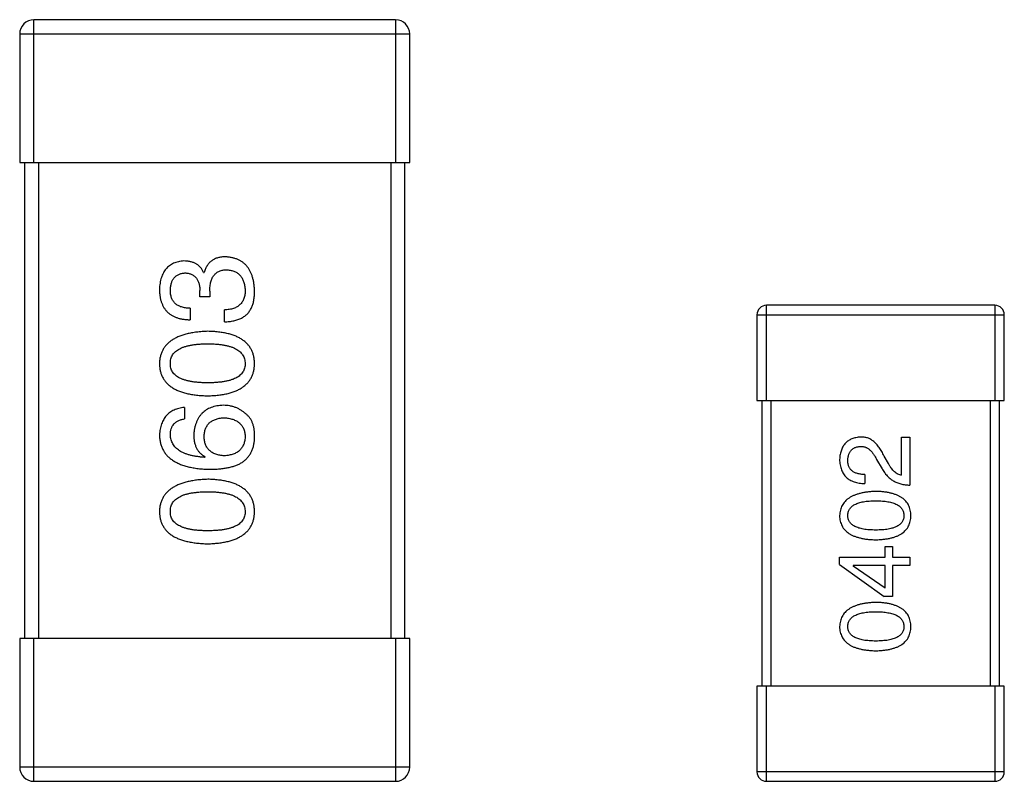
# Model space of a CAD drawing. Header units: millimetres. Extents: x 134 to 283, y 142 to 332.
# Tile 5 of 145: x 157 to 159.07, y 204.84 to 206.44. Entities that reach past the tile are written whole.
import ezdxf

# ---------------------------------------------------------------- set-up
doc = ezdxf.new("R2010")
doc.units = ezdxf.units.MM
doc.header["$LTSCALE"] = 0.1
doc.layers.get('0').update_dxf_attribs({"linetype": 'CONTINUOUS'})

msp = doc.modelspace()

# ---------------------------------------------------------------- linework, layer by layer
at = {"color": 7, "linetype": 'Continuous'}
for p, q in [((157.0312, 206.1403), (157.0312, 206.4403)), ((157.7912, 206.4403), (157.0312, 206.4403)), ((157.7912, 206.4403), (157.7912, 206.1403)), ((157.0012, 206.4103), (157.0012, 206.1403)), ((157.0012, 206.4103), (157.8212, 206.4103)), ((157.8212, 206.1403), (157.8212, 206.4103)), ((157.0012, 206.1403), (157.8212, 206.1403)), ((157.0112, 206.1403), (157.0112, 205.1403)), ((157.0412, 205.1403), (157.0412, 206.1403)), ((157.7812, 206.1403), (157.7812, 205.1403)), ((157.8112, 205.1403), (157.8112, 206.1403)), ((157.3878, 205.9094), (157.3889, 205.9094)), ((157.3802, 205.858), (157.3802, 205.8712)), ((157.401, 205.8701), (157.401, 205.858)), ((157.401, 205.858), (157.3802, 205.858)), ((157.3594, 205.834), (157.3594, 205.81)), ((157.4316, 205.8056), (157.4316, 205.8307)), ((158.5512, 205.8203), (158.5512, 205.6403)), ((158.5512, 205.8203), (159.0712, 205.8203)), ((158.5712, 205.6403), (158.5712, 205.8403)), ((159.0512, 205.8403), (158.5712, 205.8403)), ((159.0512, 205.8403), (159.0512, 205.6403)), ((159.0712, 205.6403), (159.0712, 205.8203)), ((158.5512, 205.6403), (159.0712, 205.6403)), ((158.5612, 205.6403), (158.5612, 205.0403)), ((158.5812, 205.0403), (158.5812, 205.6403)), ((159.0412, 205.6403), (159.0412, 205.0403)), ((159.0612, 205.0403), (159.0612, 205.6403)), ((157.3474, 205.6259), (157.3474, 205.6018)), ((158.8553, 205.4831), (158.8553, 205.5634)), ((158.8553, 205.5634), (158.8725, 205.5634)), ((158.8725, 205.5634), (158.8725, 205.4626)), ((157.3911, 205.522), (157.39, 205.5209)), ((158.8028, 205.5167), (158.8143, 205.497)), ((158.8274, 205.5077), (158.8184, 205.5233)), ((158.7782, 205.4847), (158.7782, 205.4659)), ((158.8208, 205.3114), (158.8208, 205.3336)), ((158.8208, 205.3336), (158.8364, 205.3336)), ((158.8364, 205.3336), (158.8364, 205.3114)), ((158.7249, 205.2959), (158.7249, 205.3114)), ((158.7249, 205.3114), (158.8208, 205.3114)), ((158.8364, 205.3114), (158.8725, 205.3114)), ((158.8725, 205.3114), (158.8725, 205.2934)), ((158.7249, 205.2959), (158.8184, 205.2286)), ((158.7536, 205.2934), (158.7536, 205.2926)), ((158.8208, 205.2934), (158.7536, 205.2934)), ((158.8208, 205.2459), (158.7536, 205.2926)), ((158.8208, 205.2459), (158.8208, 205.2934)), ((158.8364, 205.2934), (158.8364, 205.2286)), ((158.8725, 205.2934), (158.8364, 205.2934)), ((158.8364, 205.2286), (158.8184, 205.2286)), ((157.0012, 205.1403), (157.0012, 204.8703)), ((157.8212, 205.1403), (157.0012, 205.1403)), ((157.0312, 204.8403), (157.0312, 205.1403)), ((157.7912, 205.1403), (157.7912, 204.8403)), ((157.8212, 204.8703), (157.8212, 205.1403)), ((158.5512, 205.0403), (158.5512, 204.8603)), ((159.0712, 205.0403), (158.5512, 205.0403)), ((158.5712, 204.8403), (158.5712, 205.0403)), ((159.0512, 205.0403), (159.0512, 204.8403)), ((159.0712, 204.8603), (159.0712, 205.0403)), ((157.8212, 204.8703), (157.0012, 204.8703)), ((159.0712, 204.8603), (158.5512, 204.8603)), ((157.0312, 204.8403), (157.7912, 204.8403)), ((158.5712, 204.8403), (159.0512, 204.8403))]:
    msp.add_line(p, q, dxfattribs=at)
for centre, radius, start, end in [((157.0312, 206.4103), 0.03, 90, 180), ((157.7912, 206.4103), 0.03, 0, 90), ((158.5712, 205.8203), 0.02, 90, 180), ((159.0512, 205.8203), 0.02, 0, 90), ((157.0312, 204.8703), 0.03, 180, 270), ((157.7912, 204.8703), 0.03, 270, 0), ((158.5712, 204.8603), 0.02, 180, 270), ((159.0512, 204.8603), 0.02, 270, 0)]:
    msp.add_arc(centre, radius, start, end, dxfattribs=at)
for points, knots in [([(157.3463, 205.9334), (157.3443, 205.9333), (157.3404, 205.933), (157.3348, 205.9319), (157.3296, 205.9304), (157.3247, 205.9286), (157.3201, 205.9263), (157.316, 205.9235), (157.3122, 205.9204), (157.3088, 205.9168), (157.3057, 205.9128), (157.3031, 205.9084), (157.3008, 205.9036), (157.2989, 205.8983), (157.2973, 205.8927), (157.2962, 205.8866), (157.2953, 205.8801), (157.2951, 205.8756), (157.2949, 205.8733)], [0, 0, 0, 0, 0.067521, 0.132139, 0.193339, 0.252064, 0.309083, 0.364848, 0.420021, 0.475612, 0.532002, 0.589602, 0.649896, 0.712634, 0.778603, 0.848416, 0.922155, 1, 1, 1, 1]), ([(157.3878, 205.9094), (157.3869, 205.9113), (157.385, 205.915), (157.3813, 205.92), (157.377, 205.9242), (157.372, 205.9276), (157.3664, 205.9302), (157.3603, 205.9321), (157.3535, 205.9333), (157.3488, 205.9334), (157.3463, 205.9334)], [0, 0, 0, 0, 0.125227, 0.244792, 0.361427, 0.478215, 0.59667, 0.722058, 0.856314, 1, 1, 1, 1]), ([(157.4337, 205.9422), (157.4323, 205.9422), (157.4295, 205.9421), (157.4254, 205.9417), (157.4215, 205.9411), (157.4179, 205.9402), (157.4143, 205.9391), (157.411, 205.9376), (157.4079, 205.936), (157.405, 205.9341), (157.4023, 205.9319), (157.3998, 205.9294), (157.3975, 205.9267), (157.3953, 205.9237), (157.3935, 205.9205), (157.3917, 205.9171), (157.3902, 205.9133), (157.3894, 205.9107), (157.3889, 205.9094)], [0, 0, 0, 0, 0.071215, 0.138707, 0.20396, 0.266995, 0.327734, 0.387609, 0.445602, 0.503345, 0.561136, 0.618597, 0.677672, 0.738255, 0.799989, 0.863961, 0.930555, 1, 1, 1, 1]), ([(157.4949, 205.8712), (157.4948, 205.8739), (157.4946, 205.8792), (157.4936, 205.887), (157.4922, 205.8942), (157.4904, 205.9009), (157.4882, 205.9072), (157.4854, 205.9129), (157.4823, 205.9181), (157.4787, 205.9229), (157.4746, 205.9271), (157.4701, 205.9308), (157.4651, 205.934), (157.4597, 205.9366), (157.4538, 205.9388), (157.4475, 205.9405), (157.4408, 205.9417), (157.4361, 205.942), (157.4337, 205.9422)], [0, 0, 0, 0, 0.078078, 0.151942, 0.221594, 0.28726, 0.350176, 0.409768, 0.467648, 0.523784, 0.578904, 0.634014, 0.689819, 0.746826, 0.805875, 0.867063, 0.931764, 1, 1, 1, 1]), ([(157.3179, 205.8722), (157.318, 205.8736), (157.3181, 205.8763), (157.3186, 205.8802), (157.3193, 205.8838), (157.3201, 205.8872), (157.3213, 205.8903), (157.3227, 205.8932), (157.3242, 205.8958), (157.326, 205.8982), (157.328, 205.9004), (157.3303, 205.9022), (157.3328, 205.9039), (157.3355, 205.9053), (157.3384, 205.9064), (157.3416, 205.9073), (157.345, 205.908), (157.3473, 205.9082), (157.3485, 205.9083)], [0, 0, 0, 0, 0.078051, 0.151197, 0.220412, 0.286742, 0.34933, 0.409464, 0.467368, 0.52298, 0.578639, 0.633998, 0.690142, 0.746855, 0.805868, 0.867776, 0.932345, 1, 1, 1, 1]), ([(157.3485, 205.9083), (157.3497, 205.9082), (157.3522, 205.9081), (157.3556, 205.9076), (157.3589, 205.9068), (157.3619, 205.9057), (157.3647, 205.9043), (157.3673, 205.9026), (157.3697, 205.9007), (157.3718, 205.8985), (157.3736, 205.896), (157.3753, 205.8933), (157.3767, 205.8903), (157.3779, 205.887), (157.3788, 205.8834), (157.3795, 205.8796), (157.38, 205.8754), (157.3801, 205.8726), (157.3802, 205.8712)], [0, 0, 0, 0, 0.067741, 0.131599, 0.192143, 0.249977, 0.306453, 0.361639, 0.416449, 0.471489, 0.527582, 0.584873, 0.644974, 0.70814, 0.77492, 0.845909, 0.920585, 1, 1, 1, 1]), ([(157.401, 205.8701), (157.401, 205.8719), (157.401, 205.8754), (157.4015, 205.8804), (157.4021, 205.8852), (157.4032, 205.8896), (157.4044, 205.8936), (157.4059, 205.8974), (157.4078, 205.9007), (157.4099, 205.9037), (157.4123, 205.9063), (157.415, 205.9086), (157.418, 205.9106), (157.4212, 205.9122), (157.4248, 205.9134), (157.4286, 205.9143), (157.4327, 205.9148), (157.4356, 205.9148), (157.437, 205.9149)], [0, 0, 0, 0, 0.082495, 0.159728, 0.232496, 0.300725, 0.365163, 0.425859, 0.483728, 0.538892, 0.592921, 0.646195, 0.699968, 0.754746, 0.811387, 0.870806, 0.933482, 1, 1, 1, 1]), ([(157.437, 205.9149), (157.4385, 205.9148), (157.4413, 205.9145), (157.4455, 205.9138), (157.4493, 205.9128), (157.4529, 205.9115), (157.4562, 205.9098), (157.4594, 205.908), (157.4621, 205.9057), (157.4647, 205.9032), (157.467, 205.9003), (157.4689, 205.8972), (157.4707, 205.8938), (157.4721, 205.89), (157.4733, 205.886), (157.4742, 205.8817), (157.4749, 205.8771), (157.4752, 205.8739), (157.4753, 205.8722)], [0, 0, 0, 0, 0.068514, 0.133941, 0.195994, 0.255362, 0.312994, 0.369441, 0.424687, 0.480522, 0.537148, 0.594801, 0.654411, 0.716817, 0.781981, 0.850498, 0.923306, 1, 1, 1, 1]), ([(157.2949, 205.8733), (157.295, 205.8708), (157.2952, 205.8659), (157.2961, 205.8588), (157.2974, 205.8522), (157.2993, 205.8461), (157.3016, 205.8404), (157.3044, 205.8352), (157.3077, 205.8305), (157.3115, 205.8263), (157.3158, 205.8225), (157.3206, 205.8193), (157.3259, 205.8165), (157.3317, 205.8142), (157.3379, 205.8124), (157.3447, 205.8111), (157.3519, 205.8102), (157.3569, 205.81), (157.3594, 205.81)], [0, 0, 0, 0, 0.073232, 0.142595, 0.207997, 0.270074, 0.329156, 0.386529, 0.441846, 0.496976, 0.551877, 0.607941, 0.665637, 0.725446, 0.788542, 0.855101, 0.925196, 1, 1, 1, 1]), ([(157.3594, 205.834), (157.3577, 205.8341), (157.3545, 205.8342), (157.3498, 205.8348), (157.3454, 205.8356), (157.3413, 205.8367), (157.3376, 205.8381), (157.3341, 205.8398), (157.331, 205.8418), (157.3282, 205.844), (157.3258, 205.8466), (157.3237, 205.8494), (157.3218, 205.8525), (157.3204, 205.8559), (157.3193, 205.8596), (157.3185, 205.8636), (157.318, 205.8678), (157.3179, 205.8707), (157.3179, 205.8722)], [0, 0, 0, 0, 0.078134, 0.15164, 0.221358, 0.286689, 0.348614, 0.407697, 0.464247, 0.520153, 0.574432, 0.629291, 0.684538, 0.742032, 0.801329, 0.863637, 0.930123, 1, 1, 1, 1]), ([(157.4753, 205.8722), (157.4752, 205.8706), (157.4752, 205.8674), (157.4747, 205.8628), (157.4738, 205.8585), (157.4726, 205.8545), (157.4711, 205.8508), (157.4692, 205.8474), (157.4669, 205.8444), (157.4644, 205.8416), (157.4614, 205.8391), (157.4582, 205.837), (157.4546, 205.8351), (157.4506, 205.8336), (157.4463, 205.8324), (157.4417, 205.8315), (157.4368, 205.8309), (157.4333, 205.8308), (157.4316, 205.8307)], [0, 0, 0, 0, 0.071272, 0.13882, 0.201858, 0.262757, 0.320043, 0.376709, 0.431462, 0.486034, 0.541209, 0.597703, 0.65589, 0.717768, 0.782056, 0.850407, 0.92277, 1, 1, 1, 1]), ([(157.4884, 205.8351), (157.4889, 205.8362), (157.49, 205.8386), (157.4913, 205.8423), (157.4925, 205.8464), (157.4933, 205.8507), (157.4941, 205.8554), (157.4946, 205.8604), (157.4949, 205.8657), (157.4949, 205.8693), (157.4949, 205.8712)], [0, 0, 0, 0, 0.101955, 0.208983, 0.322698, 0.44339, 0.570851, 0.70629, 0.84885, 1, 1, 1, 1]), ([(157.4316, 205.8056), (157.4333, 205.8056), (157.4368, 205.8058), (157.4419, 205.8062), (157.4468, 205.8069), (157.4514, 205.8078), (157.4558, 205.8089), (157.46, 205.8102), (157.4639, 205.8117), (157.4676, 205.8134), (157.4711, 205.8154), (157.4743, 205.8175), (157.4772, 205.8199), (157.48, 205.8225), (157.4825, 205.8253), (157.4847, 205.8284), (157.4867, 205.8316), (157.4878, 205.8339), (157.4884, 205.8351)], [0, 0, 0, 0, 0.078937, 0.154495, 0.226898, 0.296844, 0.363348, 0.427781, 0.48946, 0.549586, 0.607902, 0.664733, 0.720805, 0.776157, 0.831175, 0.886736, 0.943094, 1, 1, 1, 1]), ([(157.3966, 205.7857), (157.3926, 205.7855), (157.3848, 205.7851), (157.3734, 205.784), (157.3629, 205.7824), (157.3531, 205.7804), (157.3441, 205.7778), (157.3358, 205.7748), (157.3282, 205.7713), (157.3215, 205.7673), (157.3155, 205.7628), (157.3102, 205.7578), (157.3057, 205.7523), (157.302, 205.7464), (157.299, 205.7399), (157.2968, 205.733), (157.2954, 205.7256), (157.2951, 205.7205), (157.2949, 205.7179)], [0, 0, 0, 0, 0.088475, 0.171606, 0.249595, 0.322626, 0.391327, 0.455765, 0.516374, 0.573675, 0.628522, 0.681161, 0.732559, 0.783563, 0.83504, 0.887639, 0.942585, 1, 1, 1, 1]), ([(157.4949, 205.7179), (157.4948, 205.7206), (157.4946, 205.7257), (157.4933, 205.7332), (157.4913, 205.7402), (157.4885, 205.7468), (157.485, 205.7528), (157.4807, 205.7583), (157.4756, 205.7633), (157.4698, 205.7678), (157.4632, 205.7718), (157.4559, 205.7753), (157.4478, 205.7783), (157.439, 205.7808), (157.4295, 205.7828), (157.4192, 205.7842), (157.4081, 205.7853), (157.4005, 205.7855), (157.3966, 205.7857)], [0, 0, 0, 0, 0.059134, 0.115603, 0.169236, 0.221572, 0.273254, 0.32474, 0.377319, 0.431815, 0.488555, 0.548609, 0.612242, 0.680182, 0.75251, 0.829782, 0.91231, 1, 1, 1, 1]), ([(157.3179, 205.7179), (157.318, 205.7196), (157.3181, 205.7229), (157.319, 205.7276), (157.3205, 205.732), (157.3227, 205.7362), (157.3255, 205.7399), (157.3289, 205.7434), (157.333, 205.7464), (157.3376, 205.7492), (157.3429, 205.7516), (157.3488, 205.7537), (157.3552, 205.7555), (157.3623, 205.7569), (157.37, 205.7581), (157.3783, 205.7589), (157.3873, 205.7593), (157.3934, 205.7594), (157.3966, 205.7594)], [0, 0, 0, 0, 0.050604, 0.098688, 0.145699, 0.191791, 0.238625, 0.286717, 0.337546, 0.391814, 0.449755, 0.512106, 0.579685, 0.652048, 0.730262, 0.814146, 0.904281, 1, 1, 1, 1]), ([(157.3966, 205.7594), (157.3997, 205.7594), (157.4058, 205.7593), (157.4146, 205.7589), (157.4228, 205.7581), (157.4304, 205.7569), (157.4375, 205.7555), (157.4439, 205.7537), (157.4497, 205.7516), (157.455, 205.7492), (157.4596, 205.7464), (157.4637, 205.7433), (157.4672, 205.7399), (157.47, 205.7361), (157.4723, 205.732), (157.4739, 205.7276), (157.475, 205.7229), (157.4752, 205.7196), (157.4753, 205.7179)], [0, 0, 0, 0, 0.094834, 0.184067, 0.267029, 0.344713, 0.417334, 0.484367, 0.546941, 0.604717, 0.65953, 0.710539, 0.759381, 0.806382, 0.853027, 0.900623, 0.949121, 1, 1, 1, 1]), ([(157.2949, 205.7179), (157.2951, 205.7153), (157.2953, 205.7101), (157.2966, 205.7026), (157.2987, 205.6956), (157.3015, 205.689), (157.3052, 205.683), (157.3097, 205.6775), (157.3149, 205.6725), (157.3209, 205.668), (157.3277, 205.664), (157.3353, 205.6605), (157.3436, 205.6575), (157.3527, 205.6551), (157.3626, 205.653), (157.3732, 205.6516), (157.3846, 205.6505), (157.3925, 205.6503), (157.3966, 205.6501)], [0, 0, 0, 0, 0.057911, 0.113262, 0.165956, 0.217443, 0.268511, 0.319665, 0.372, 0.426129, 0.483365, 0.543779, 0.607756, 0.676562, 0.749704, 0.827713, 0.911177, 1, 1, 1, 1]), ([(157.3966, 205.6775), (157.3934, 205.6775), (157.3873, 205.6775), (157.3783, 205.6781), (157.37, 205.6788), (157.3623, 205.6799), (157.3552, 205.6814), (157.3487, 205.683), (157.3429, 205.6851), (157.3376, 205.6874), (157.333, 205.6901), (157.3289, 205.6931), (157.3255, 205.6965), (157.3227, 205.7001), (157.3205, 205.7041), (157.319, 205.7084), (157.3181, 205.7131), (157.318, 205.7163), (157.3179, 205.7179)], [0, 0, 0, 0, 0.096452, 0.187278, 0.271765, 0.350519, 0.423437, 0.491321, 0.554011, 0.612224, 0.666281, 0.717003, 0.764884, 0.811423, 0.856783, 0.902993, 0.950236, 1, 1, 1, 1]), ([(157.3966, 205.6501), (157.4005, 205.6503), (157.4081, 205.6505), (157.4192, 205.6516), (157.4295, 205.653), (157.439, 205.6551), (157.4478, 205.6575), (157.4559, 205.6605), (157.4632, 205.664), (157.4698, 205.668), (157.4756, 205.6725), (157.4807, 205.6775), (157.485, 205.683), (157.4885, 205.689), (157.4913, 205.6956), (157.4933, 205.7026), (157.4946, 205.7101), (157.4948, 205.7153), (157.4949, 205.7179)], [0, 0, 0, 0, 0.087693, 0.170223, 0.247496, 0.319826, 0.387768, 0.451403, 0.511459, 0.568358, 0.622671, 0.675251, 0.726739, 0.778422, 0.830759, 0.884394, 0.940865, 1, 1, 1, 1]), ([(157.4753, 205.7179), (157.4752, 205.7163), (157.4751, 205.7131), (157.4742, 205.7084), (157.4726, 205.7041), (157.4704, 205.7001), (157.4676, 205.6965), (157.4642, 205.6931), (157.4602, 205.6901), (157.4555, 205.6874), (157.4503, 205.6851), (157.4444, 205.683), (157.4379, 205.6813), (157.4308, 205.6799), (157.4231, 205.6788), (157.4148, 205.6781), (157.4059, 205.6775), (157.3998, 205.6775), (157.3966, 205.6775)], [0, 0, 0, 0, 0.049766, 0.097012, 0.143225, 0.188786, 0.235079, 0.282962, 0.333687, 0.387747, 0.445963, 0.508657, 0.576545, 0.649868, 0.72822, 0.812712, 0.903543, 1, 1, 1, 1]), ([(157.3474, 205.6259), (157.3454, 205.6256), (157.3415, 205.6251), (157.3359, 205.6238), (157.3306, 205.6223), (157.3257, 205.6203), (157.3211, 205.6179), (157.3169, 205.6152), (157.3131, 205.6122), (157.3096, 205.6087), (157.3065, 205.6049), (157.3038, 205.6007), (157.3014, 205.5961), (157.2993, 205.5912), (157.2977, 205.5859), (157.2964, 205.5802), (157.2955, 205.5742), (157.2951, 205.5701), (157.2949, 205.5679)], [0, 0, 0, 0, 0.06947, 0.136096, 0.199592, 0.260665, 0.319672, 0.377156, 0.433415, 0.489984, 0.546535, 0.604276, 0.663499, 0.725182, 0.788953, 0.855683, 0.926216, 1, 1, 1, 1]), ([(157.4294, 205.6302), (157.427, 205.6301), (157.4224, 205.6299), (157.4158, 205.6289), (157.4096, 205.6275), (157.4038, 205.6257), (157.3984, 205.6233), (157.3935, 205.6205), (157.3889, 205.6173), (157.3848, 205.6136), (157.3811, 205.6095), (157.3777, 205.6049), (157.3749, 205.5998), (157.3725, 205.5943), (157.3705, 205.5884), (157.3689, 205.582), (157.3677, 205.5751), (157.3673, 205.5704), (157.3671, 205.5679)], [0, 0, 0, 0, 0.071527, 0.139094, 0.20346, 0.264939, 0.323904, 0.381383, 0.437591, 0.493343, 0.549401, 0.606085, 0.664838, 0.725424, 0.788712, 0.855452, 0.925772, 1, 1, 1, 1]), ([(157.4785, 205.6106), (157.4768, 205.6121), (157.4734, 205.6152), (157.4678, 205.6192), (157.462, 205.6226), (157.4559, 205.6254), (157.4496, 205.6276), (157.4431, 205.6291), (157.4363, 205.63), (157.4317, 205.6302), (157.4294, 205.6302)], [0, 0, 0, 0, 0.129393, 0.255335, 0.378531, 0.500878, 0.622934, 0.746191, 0.87096, 1, 1, 1, 1]), ([(157.3179, 205.5679), (157.318, 205.5702), (157.3181, 205.5745), (157.3196, 205.5806), (157.3219, 205.5861), (157.3251, 205.5908), (157.3294, 205.5947), (157.3346, 205.5979), (157.3406, 205.6003), (157.3451, 205.6013), (157.3474, 205.6018)], [0, 0, 0, 0, 0.136586, 0.261496, 0.378089, 0.490612, 0.605522, 0.725767, 0.8561, 1, 1, 1, 1]), ([(157.3889, 205.5647), (157.389, 205.5662), (157.3891, 205.5691), (157.3898, 205.5733), (157.3906, 205.5773), (157.3918, 205.581), (157.3934, 205.5844), (157.3952, 205.5876), (157.3974, 205.5905), (157.3998, 205.5931), (157.4026, 205.5954), (157.4057, 205.5975), (157.4091, 205.5993), (157.4127, 205.6008), (157.4167, 205.602), (157.421, 205.603), (157.4256, 205.6037), (157.4288, 205.6039), (157.4305, 205.604)], [0, 0, 0, 0, 0.069884, 0.136529, 0.199638, 0.259844, 0.317774, 0.374356, 0.430026, 0.485148, 0.5409, 0.597889, 0.657472, 0.718614, 0.783613, 0.85129, 0.923712, 1, 1, 1, 1]), ([(157.4305, 205.604), (157.4322, 205.6039), (157.4356, 205.6037), (157.4404, 205.603), (157.445, 205.602), (157.4492, 205.6009), (157.4531, 205.5994), (157.4567, 205.5977), (157.46, 205.5957), (157.463, 205.5934), (157.4657, 205.5909), (157.468, 205.5881), (157.47, 205.585), (157.4717, 205.5817), (157.4731, 205.5781), (157.4742, 205.5742), (157.4749, 205.5701), (157.4751, 205.5672), (157.4753, 205.5657)], [0, 0, 0, 0, 0.078863, 0.153308, 0.223539, 0.289857, 0.35341, 0.413572, 0.471721, 0.528235, 0.584279, 0.638781, 0.69466, 0.751251, 0.809198, 0.869697, 0.933318, 1, 1, 1, 1]), ([(157.4949, 205.5614), (157.495, 205.5642), (157.4951, 205.5696), (157.4945, 205.5774), (157.4933, 205.5846), (157.4915, 205.5911), (157.4892, 205.5969), (157.4863, 205.6021), (157.4828, 205.6068), (157.48, 205.6093), (157.4785, 205.6106)], [0, 0, 0, 0, 0.156782, 0.301945, 0.436395, 0.561474, 0.678489, 0.78853, 0.894967, 1, 1, 1, 1]), ([(157.2949, 205.5679), (157.2951, 205.5651), (157.2954, 205.5596), (157.2969, 205.5516), (157.2992, 205.5441), (157.3022, 205.5372), (157.3061, 205.5307), (157.3108, 205.5249), (157.3163, 205.5195), (157.3226, 205.5148), (157.3296, 205.5105), (157.3375, 205.5068), (157.3461, 205.5036), (157.3556, 205.501), (157.3658, 205.4988), (157.3768, 205.4973), (157.3886, 205.4962), (157.3968, 205.4959), (157.401, 205.4958)], [0, 0, 0, 0, 0.058957, 0.115262, 0.16907, 0.221312, 0.273147, 0.324961, 0.377649, 0.432026, 0.488925, 0.549039, 0.612912, 0.680653, 0.753056, 0.830314, 0.912483, 1, 1, 1, 1]), ([(157.39, 205.5209), (157.3872, 205.5211), (157.3817, 205.5215), (157.3738, 205.5226), (157.3663, 205.5238), (157.3594, 205.5254), (157.353, 205.5273), (157.3472, 205.5295), (157.3418, 205.5319), (157.337, 205.5347), (157.3328, 205.5379), (157.329, 205.5412), (157.3258, 205.5449), (157.3232, 205.549), (157.321, 205.5533), (157.3194, 205.5579), (157.3183, 205.5628), (157.318, 205.5662), (157.3179, 205.5679)], [0, 0, 0, 0, 0.089218, 0.173709, 0.252753, 0.326963, 0.397099, 0.462534, 0.524018, 0.582178, 0.637235, 0.689955, 0.741228, 0.791618, 0.841661, 0.892925, 0.945259, 1, 1, 1, 1]), ([(157.3671, 205.5679), (157.3671, 205.5653), (157.3673, 205.5602), (157.3684, 205.5529), (157.3703, 205.5462), (157.3729, 205.54), (157.3763, 205.5346), (157.3805, 205.5297), (157.3855, 205.5254), (157.3892, 205.5232), (157.3911, 205.522)], [0, 0, 0, 0, 0.144617, 0.279572, 0.40596, 0.526097, 0.64389, 0.760003, 0.877724, 1, 1, 1, 1]), ([(157.4316, 205.5242), (157.4299, 205.5243), (157.4266, 205.5246), (157.4219, 205.5252), (157.4175, 205.5263), (157.4133, 205.5275), (157.4096, 205.529), (157.4061, 205.5309), (157.4029, 205.533), (157.4001, 205.5354), (157.3976, 205.5381), (157.3954, 205.541), (157.3934, 205.5442), (157.3919, 205.5478), (157.3907, 205.5516), (157.3898, 205.5557), (157.3891, 205.5601), (157.389, 205.5631), (157.3889, 205.5647)], [0, 0, 0, 0, 0.076072, 0.148369, 0.216753, 0.281358, 0.342792, 0.401604, 0.458929, 0.514444, 0.569818, 0.625343, 0.681554, 0.739608, 0.800134, 0.863477, 0.929547, 1, 1, 1, 1]), ([(157.4753, 205.5657), (157.4752, 205.5642), (157.4751, 205.561), (157.4744, 205.5566), (157.4735, 205.5523), (157.4722, 205.5484), (157.4706, 205.5448), (157.4686, 205.5415), (157.4664, 205.5384), (157.4638, 205.5357), (157.4609, 205.5331), (157.4576, 205.531), (157.4541, 205.5291), (157.4502, 205.5275), (157.446, 205.5263), (157.4415, 205.5253), (157.4366, 205.5245), (157.4333, 205.5243), (157.4316, 205.5242)], [0, 0, 0, 0, 0.070403, 0.137196, 0.200053, 0.260887, 0.31876, 0.37535, 0.430743, 0.485927, 0.541678, 0.598832, 0.657726, 0.719441, 0.783504, 0.851852, 0.923533, 1, 1, 1, 1]), ([(157.4687, 205.51), (157.4707, 205.5115), (157.4747, 205.5144), (157.4798, 205.5197), (157.4843, 205.5253), (157.488, 205.5316), (157.4909, 205.5383), (157.493, 205.5455), (157.4945, 205.5533), (157.4948, 205.5586), (157.4949, 205.5614)], [0, 0, 0, 0, 0.125033, 0.246266, 0.36603, 0.485265, 0.606781, 0.732144, 0.862551, 1, 1, 1, 1]), ([(158.7692, 205.5634), (158.7675, 205.5633), (158.7642, 205.563), (158.7594, 205.5622), (158.7549, 205.5611), (158.7508, 205.5597), (158.7469, 205.5579), (158.7433, 205.5558), (158.7401, 205.5534), (158.7372, 205.5506), (158.7345, 205.5475), (158.7322, 205.544), (158.7302, 205.5403), (158.7285, 205.5362), (158.7272, 205.5318), (158.7261, 205.5271), (158.7253, 205.522), (158.7251, 205.5185), (158.7249, 205.5167)], [0, 0, 0, 0, 0.070688, 0.137741, 0.201612, 0.262778, 0.321223, 0.378455, 0.434411, 0.490146, 0.546362, 0.603392, 0.662208, 0.723401, 0.787372, 0.85442, 0.925153, 1, 1, 1, 1]), ([(158.8184, 205.5233), (158.8176, 205.525), (158.8161, 205.5283), (158.8136, 205.533), (158.811, 205.5374), (158.8083, 205.5414), (158.8055, 205.5451), (158.8027, 205.5485), (158.7997, 205.5515), (158.7967, 205.5542), (158.7936, 205.5566), (158.7904, 205.5586), (158.7871, 205.5603), (158.7837, 205.5616), (158.7802, 205.5626), (158.7766, 205.5632), (158.7729, 205.5635), (158.7704, 205.5635), (158.7692, 205.5634)], [0, 0, 0, 0, 0.082731, 0.161257, 0.236138, 0.307554, 0.375712, 0.440848, 0.502916, 0.562567, 0.619798, 0.675716, 0.73039, 0.78386, 0.837315, 0.890547, 0.944917, 1, 1, 1, 1]), ([(158.7421, 205.5143), (158.7422, 205.5154), (158.7423, 205.5176), (158.7427, 205.5208), (158.7433, 205.5237), (158.744, 205.5265), (158.745, 205.5291), (158.7461, 205.5315), (158.7475, 205.5336), (158.749, 205.5356), (158.7508, 205.5373), (158.7527, 205.5389), (158.7549, 205.5402), (158.7572, 205.5414), (158.7597, 205.5423), (158.7624, 205.543), (158.7653, 205.5435), (158.7673, 205.5437), (158.7684, 205.5438)], [0, 0, 0, 0, 0.076112, 0.148436, 0.216883, 0.281466, 0.34298, 0.402356, 0.459881, 0.51546, 0.571111, 0.62658, 0.683162, 0.741007, 0.801404, 0.863825, 0.930544, 1, 1, 1, 1]), ([(158.7684, 205.5438), (158.7692, 205.5438), (158.7708, 205.5439), (158.7732, 205.5437), (158.7756, 205.5433), (158.7779, 205.5428), (158.7802, 205.5418), (158.7825, 205.5408), (158.7847, 205.5394), (158.7868, 205.5378), (158.789, 205.536), (158.7911, 205.534), (158.7931, 205.5317), (158.7952, 205.5291), (158.7971, 205.5264), (158.7991, 205.5234), (158.801, 205.5201), (158.8022, 205.5179), (158.8028, 205.5167)], [0, 0, 0, 0, 0.052237, 0.103888, 0.155485, 0.207395, 0.259864, 0.31356, 0.369176, 0.4266, 0.486836, 0.550048, 0.61567, 0.685271, 0.75824, 0.834614, 0.915635, 1, 1, 1, 1]), ([(157.401, 205.4958), (157.4045, 205.4958), (157.4114, 205.4959), (157.4214, 205.4966), (157.4308, 205.4977), (157.4396, 205.4993), (157.4478, 205.5012), (157.4554, 205.5036), (157.4623, 205.5065), (157.4666, 205.5089), (157.4687, 205.51)], [0, 0, 0, 0, 0.151498, 0.29521, 0.430242, 0.557137, 0.677306, 0.790845, 0.898111, 1, 1, 1, 1]), ([(158.7249, 205.5167), (158.725, 205.5147), (158.7252, 205.5108), (158.726, 205.5051), (158.7272, 205.4998), (158.7288, 205.4948), (158.7307, 205.4903), (158.7331, 205.4861), (158.7358, 205.4823), (158.739, 205.4789), (158.7426, 205.4759), (158.7465, 205.4733), (158.7508, 205.4711), (158.7556, 205.4693), (158.7607, 205.4678), (158.7662, 205.4668), (158.7721, 205.4661), (158.7761, 205.466), (158.7782, 205.4659)], [0, 0, 0, 0, 0.07282, 0.141057, 0.2062, 0.267672, 0.326735, 0.383519, 0.439188, 0.494454, 0.549628, 0.605958, 0.66397, 0.72402, 0.787502, 0.854127, 0.925065, 1, 1, 1, 1]), ([(158.7782, 205.4847), (158.7767, 205.4848), (158.7739, 205.4849), (158.7698, 205.4853), (158.766, 205.486), (158.7625, 205.4868), (158.7592, 205.4879), (158.7562, 205.4892), (158.7535, 205.4907), (158.7512, 205.4925), (158.749, 205.4944), (158.7472, 205.4966), (158.7456, 205.499), (158.7443, 205.5017), (158.7434, 205.5045), (158.7427, 205.5076), (158.7422, 205.5108), (158.7422, 205.5131), (158.7421, 205.5143)], [0, 0, 0, 0, 0.082594, 0.15978, 0.232961, 0.301462, 0.365595, 0.426678, 0.484662, 0.540809, 0.595146, 0.648401, 0.702272, 0.757102, 0.813447, 0.872233, 0.934055, 1, 1, 1, 1]), ([(158.8143, 205.497), (158.815, 205.4957), (158.8165, 205.493), (158.8191, 205.4892), (158.8217, 205.4856), (158.8246, 205.4823), (158.8276, 205.4792), (158.8309, 205.4764), (158.8342, 205.4739), (158.8378, 205.4716), (158.8415, 205.4695), (158.8455, 205.4678), (158.8495, 205.4663), (158.8538, 205.465), (158.8582, 205.464), (158.8628, 205.4633), (158.8676, 205.4628), (158.8708, 205.4627), (158.8725, 205.4626)], [0, 0, 0, 0, 0.065828, 0.130094, 0.192451, 0.254037, 0.313974, 0.373757, 0.433048, 0.492243, 0.551902, 0.611758, 0.672678, 0.734814, 0.798569, 0.863693, 0.930488, 1, 1, 1, 1]), ([(158.8553, 205.4831), (158.854, 205.4834), (158.8513, 205.4839), (158.8476, 205.4855), (158.8439, 205.4877), (158.8404, 205.4905), (158.8369, 205.4939), (158.8336, 205.4979), (158.8304, 205.5026), (158.8284, 205.5059), (158.8274, 205.5077)], [0, 0, 0, 0, 0.103034, 0.208166, 0.318255, 0.434664, 0.559728, 0.695394, 0.841708, 1, 1, 1, 1]), ([(157.3966, 205.4748), (157.3926, 205.4746), (157.3848, 205.4743), (157.3734, 205.4731), (157.3629, 205.4715), (157.3531, 205.4695), (157.3441, 205.467), (157.3358, 205.4639), (157.3282, 205.4604), (157.3215, 205.4564), (157.3155, 205.4519), (157.3102, 205.4469), (157.3057, 205.4415), (157.302, 205.4355), (157.299, 205.4291), (157.2968, 205.4221), (157.2954, 205.4148), (157.2951, 205.4096), (157.2949, 205.407)], [0, 0, 0, 0, 0.088475, 0.171606, 0.249595, 0.322626, 0.391327, 0.455765, 0.516374, 0.573675, 0.628522, 0.681161, 0.732559, 0.783563, 0.83504, 0.887639, 0.942585, 1, 1, 1, 1]), ([(157.4949, 205.407), (157.4948, 205.4097), (157.4946, 205.4149), (157.4933, 205.4224), (157.4913, 205.4294), (157.4885, 205.4359), (157.485, 205.4419), (157.4807, 205.4474), (157.4756, 205.4525), (157.4698, 205.457), (157.4632, 205.4609), (157.4559, 205.4644), (157.4478, 205.4674), (157.439, 205.4699), (157.4295, 205.4719), (157.4192, 205.4734), (157.4081, 205.4744), (157.4005, 205.4747), (157.3966, 205.4748)], [0, 0, 0, 0, 0.059134, 0.115603, 0.169236, 0.221572, 0.273254, 0.32474, 0.377319, 0.431815, 0.488555, 0.548609, 0.612242, 0.680182, 0.75251, 0.829782, 0.91231, 1, 1, 1, 1]), ([(157.3179, 205.407), (157.318, 205.4087), (157.3181, 205.412), (157.319, 205.4167), (157.3205, 205.4212), (157.3227, 205.4253), (157.3255, 205.429), (157.3289, 205.4325), (157.333, 205.4355), (157.3376, 205.4384), (157.3429, 205.4408), (157.3488, 205.4429), (157.3552, 205.4446), (157.3623, 205.4461), (157.37, 205.4472), (157.3783, 205.448), (157.3873, 205.4485), (157.3934, 205.4485), (157.3966, 205.4486)], [0, 0, 0, 0, 0.050604, 0.098688, 0.145699, 0.191791, 0.238625, 0.286717, 0.337546, 0.391814, 0.449755, 0.512106, 0.579685, 0.652048, 0.730262, 0.814146, 0.904281, 1, 1, 1, 1]), ([(157.3966, 205.4486), (157.3997, 205.4485), (157.4058, 205.4485), (157.4146, 205.448), (157.4228, 205.4472), (157.4304, 205.4461), (157.4375, 205.4446), (157.4439, 205.4429), (157.4497, 205.4408), (157.455, 205.4383), (157.4596, 205.4356), (157.4637, 205.4325), (157.4672, 205.4291), (157.47, 205.4253), (157.4723, 205.4212), (157.4739, 205.4168), (157.475, 205.412), (157.4752, 205.4087), (157.4753, 205.407)], [0, 0, 0, 0, 0.094834, 0.184067, 0.267029, 0.344713, 0.417334, 0.484367, 0.546941, 0.604717, 0.65953, 0.710539, 0.759381, 0.806382, 0.853027, 0.900623, 0.949121, 1, 1, 1, 1]), ([(158.8012, 205.4493), (158.7981, 205.4492), (158.7923, 205.4489), (158.7838, 205.4481), (158.7759, 205.4469), (158.7686, 205.4453), (158.7618, 205.4434), (158.7556, 205.4412), (158.7499, 205.4385), (158.7448, 205.4355), (158.7403, 205.4321), (158.7363, 205.4284), (158.733, 205.4243), (158.7302, 205.4199), (158.728, 205.415), (158.7264, 205.4098), (158.7253, 205.4043), (158.725, 205.4005), (158.7249, 205.3985)], [0, 0, 0, 0, 0.088475, 0.171606, 0.249595, 0.322626, 0.391327, 0.455765, 0.516374, 0.573675, 0.628522, 0.681161, 0.732559, 0.783563, 0.83504, 0.887639, 0.942585, 1, 1, 1, 1]), ([(158.8749, 205.3985), (158.8748, 205.4005), (158.8747, 205.4044), (158.8737, 205.41), (158.8722, 205.4153), (158.8701, 205.4201), (158.8675, 205.4247), (158.8642, 205.4288), (158.8604, 205.4326), (158.8561, 205.4359), (158.8511, 205.4389), (158.8456, 205.4415), (158.8396, 205.4438), (158.833, 205.4456), (158.8258, 205.4472), (158.8181, 205.4483), (158.8098, 205.449), (158.8041, 205.4492), (158.8012, 205.4493)], [0, 0, 0, 0, 0.059134, 0.115603, 0.169236, 0.221572, 0.273254, 0.32474, 0.377319, 0.431815, 0.488555, 0.548609, 0.612242, 0.680182, 0.75251, 0.829782, 0.91231, 1, 1, 1, 1]), ([(158.7421, 205.3985), (158.7422, 205.3998), (158.7423, 205.4022), (158.743, 205.4058), (158.7441, 205.4091), (158.7457, 205.4122), (158.7479, 205.415), (158.7504, 205.4176), (158.7535, 205.4199), (158.7569, 205.422), (158.7609, 205.4238), (158.7653, 205.4254), (158.7701, 205.4267), (158.7755, 205.4278), (158.7812, 205.4286), (158.7875, 205.4292), (158.7942, 205.4296), (158.7988, 205.4296), (158.8012, 205.4296)], [0, 0, 0, 0, 0.050604, 0.098688, 0.145699, 0.191791, 0.238625, 0.286717, 0.337546, 0.391814, 0.449755, 0.512106, 0.579685, 0.652048, 0.730262, 0.814146, 0.904281, 1, 1, 1, 1]), ([(158.8012, 205.4296), (158.8035, 205.4296), (158.8081, 205.4296), (158.8147, 205.4292), (158.8208, 205.4286), (158.8265, 205.4278), (158.8318, 205.4267), (158.8366, 205.4254), (158.841, 205.4238), (158.845, 205.422), (158.8484, 205.4199), (158.8515, 205.4176), (158.8541, 205.415), (158.8562, 205.4122), (158.8579, 205.4091), (158.8592, 205.4058), (158.8599, 205.4022), (158.8601, 205.3998), (158.8602, 205.3985)], [0, 0, 0, 0, 0.094834, 0.184067, 0.267029, 0.344713, 0.417334, 0.484367, 0.546941, 0.604717, 0.65953, 0.710539, 0.759381, 0.806382, 0.853027, 0.900623, 0.949121, 1, 1, 1, 1]), ([(157.2949, 205.407), (157.2951, 205.4044), (157.2953, 205.3992), (157.2966, 205.3917), (157.2987, 205.3847), (157.3015, 205.3782), (157.3052, 205.3721), (157.3097, 205.3666), (157.3149, 205.3616), (157.3209, 205.3571), (157.3277, 205.3531), (157.3353, 205.3497), (157.3436, 205.3467), (157.3527, 205.3442), (157.3626, 205.3422), (157.3732, 205.3407), (157.3846, 205.3397), (157.3925, 205.3394), (157.3966, 205.3393)], [0, 0, 0, 0, 0.057911, 0.113262, 0.165956, 0.217443, 0.268511, 0.319665, 0.372, 0.426129, 0.483365, 0.543779, 0.607756, 0.676562, 0.749704, 0.827713, 0.911177, 1, 1, 1, 1]), ([(157.3966, 205.3666), (157.3934, 205.3666), (157.3873, 205.3667), (157.3783, 205.3672), (157.37, 205.3679), (157.3623, 205.369), (157.3552, 205.3705), (157.3487, 205.3721), (157.3429, 205.3742), (157.3376, 205.3766), (157.333, 205.3792), (157.3289, 205.3822), (157.3255, 205.3856), (157.3227, 205.3892), (157.3205, 205.3933), (157.319, 205.3976), (157.3181, 205.4022), (157.318, 205.4054), (157.3179, 205.407)], [0, 0, 0, 0, 0.096452, 0.187278, 0.271765, 0.350519, 0.423437, 0.491321, 0.554011, 0.612224, 0.666281, 0.717003, 0.764884, 0.811423, 0.856783, 0.902993, 0.950236, 1, 1, 1, 1]), ([(157.3966, 205.3393), (157.4005, 205.3394), (157.4081, 205.3397), (157.4192, 205.3407), (157.4295, 205.3422), (157.439, 205.3442), (157.4478, 205.3467), (157.4559, 205.3497), (157.4632, 205.3531), (157.4698, 205.3572), (157.4756, 205.3616), (157.4807, 205.3666), (157.485, 205.3721), (157.4885, 205.3782), (157.4913, 205.3847), (157.4933, 205.3917), (157.4946, 205.3992), (157.4948, 205.4044), (157.4949, 205.407)], [0, 0, 0, 0, 0.087693, 0.170223, 0.247496, 0.319826, 0.387768, 0.451403, 0.511459, 0.568358, 0.622671, 0.675251, 0.726739, 0.778422, 0.830759, 0.884394, 0.940865, 1, 1, 1, 1]), ([(157.4753, 205.407), (157.4752, 205.4054), (157.4751, 205.4022), (157.4742, 205.3976), (157.4726, 205.3932), (157.4704, 205.3893), (157.4676, 205.3856), (157.4642, 205.3822), (157.4602, 205.3792), (157.4555, 205.3766), (157.4503, 205.3742), (157.4444, 205.3721), (157.4379, 205.3705), (157.4308, 205.369), (157.4231, 205.3679), (157.4148, 205.3672), (157.4059, 205.3667), (157.3998, 205.3666), (157.3966, 205.3666)], [0, 0, 0, 0, 0.049766, 0.097012, 0.143225, 0.188786, 0.235079, 0.282962, 0.333687, 0.387747, 0.445963, 0.508657, 0.576545, 0.649868, 0.72822, 0.812712, 0.903543, 1, 1, 1, 1]), ([(158.7249, 205.3985), (158.725, 205.3965), (158.7252, 205.3926), (158.7262, 205.387), (158.7278, 205.3817), (158.7299, 205.3768), (158.7326, 205.3723), (158.736, 205.3682), (158.7399, 205.3644), (158.7444, 205.3611), (158.7495, 205.3581), (158.7552, 205.3555), (158.7614, 205.3532), (158.7683, 205.3514), (158.7757, 205.3498), (158.7836, 205.3487), (158.7922, 205.348), (158.7981, 205.3478), (158.8012, 205.3477)], [0, 0, 0, 0, 0.057911, 0.113262, 0.165956, 0.217443, 0.268511, 0.319665, 0.372, 0.426129, 0.483365, 0.543779, 0.607756, 0.676562, 0.749704, 0.827713, 0.911177, 1, 1, 1, 1]), ([(158.8012, 205.3682), (158.7988, 205.3682), (158.7942, 205.3682), (158.7875, 205.3686), (158.7812, 205.3692), (158.7755, 205.37), (158.7702, 205.3711), (158.7653, 205.3723), (158.7609, 205.3739), (158.757, 205.3757), (158.7535, 205.3777), (158.7504, 205.3799), (158.7479, 205.3824), (158.7458, 205.3852), (158.7441, 205.3882), (158.743, 205.3914), (158.7423, 205.3949), (158.7422, 205.3973), (158.7421, 205.3985)], [0, 0, 0, 0, 0.096452, 0.187278, 0.271765, 0.350519, 0.423437, 0.491321, 0.554011, 0.612224, 0.666281, 0.717003, 0.764884, 0.811423, 0.856783, 0.902993, 0.950236, 1, 1, 1, 1]), ([(158.8602, 205.3985), (158.8601, 205.3973), (158.86, 205.3949), (158.8594, 205.3914), (158.8582, 205.3882), (158.8565, 205.3852), (158.8544, 205.3824), (158.8519, 205.3799), (158.8489, 205.3777), (158.8454, 205.3757), (158.8414, 205.3739), (158.837, 205.3723), (158.8322, 205.3711), (158.8269, 205.37), (158.8211, 205.3692), (158.8148, 205.3686), (158.8082, 205.3682), (158.8035, 205.3682), (158.8012, 205.3682)], [0, 0, 0, 0, 0.049766, 0.097012, 0.143225, 0.188786, 0.235079, 0.282962, 0.333687, 0.387747, 0.445963, 0.508657, 0.576545, 0.649868, 0.72822, 0.812712, 0.903543, 1, 1, 1, 1]), ([(158.8012, 205.3477), (158.8041, 205.3478), (158.8098, 205.348), (158.8181, 205.3488), (158.8258, 205.3498), (158.833, 205.3514), (158.8396, 205.3532), (158.8456, 205.3555), (158.8511, 205.3581), (158.8561, 205.3611), (158.8604, 205.3644), (158.8642, 205.3682), (158.8675, 205.3723), (158.8701, 205.3769), (158.8722, 205.3818), (158.8737, 205.387), (158.8747, 205.3926), (158.8748, 205.3965), (158.8749, 205.3985)], [0, 0, 0, 0, 0.087693, 0.170223, 0.247496, 0.319826, 0.387768, 0.451403, 0.511459, 0.568358, 0.622671, 0.675251, 0.726739, 0.778422, 0.830759, 0.884394, 0.940865, 1, 1, 1, 1]), ([(158.8012, 205.2162), (158.7981, 205.216), (158.7923, 205.2158), (158.7838, 205.2149), (158.7759, 205.2137), (158.7686, 205.2122), (158.7618, 205.2103), (158.7556, 205.208), (158.7499, 205.2054), (158.7448, 205.2024), (158.7403, 205.199), (158.7363, 205.1953), (158.733, 205.1912), (158.7302, 205.1867), (158.728, 205.1819), (158.7264, 205.1767), (158.7253, 205.1711), (158.725, 205.1673), (158.7249, 205.1654)], [0, 0, 0, 0, 0.088475, 0.171606, 0.249595, 0.322626, 0.391327, 0.455765, 0.516374, 0.573675, 0.628522, 0.681161, 0.732559, 0.783563, 0.83504, 0.887639, 0.942585, 1, 1, 1, 1]), ([(158.8749, 205.1654), (158.8748, 205.1673), (158.8747, 205.1712), (158.8737, 205.1768), (158.8722, 205.1821), (158.8701, 205.187), (158.8675, 205.1915), (158.8642, 205.1957), (158.8604, 205.1994), (158.8561, 205.2028), (158.8511, 205.2058), (158.8456, 205.2084), (158.8396, 205.2106), (158.833, 205.2125), (158.8258, 205.214), (158.8181, 205.2151), (158.8098, 205.2159), (158.8041, 205.2161), (158.8012, 205.2162)], [0, 0, 0, 0, 0.059134, 0.115603, 0.169236, 0.221572, 0.273254, 0.32474, 0.377319, 0.431815, 0.488555, 0.548609, 0.612242, 0.680182, 0.75251, 0.829782, 0.91231, 1, 1, 1, 1]), ([(158.7421, 205.1654), (158.7422, 205.1666), (158.7423, 205.1691), (158.743, 205.1726), (158.7441, 205.176), (158.7457, 205.179), (158.7479, 205.1818), (158.7504, 205.1844), (158.7535, 205.1867), (158.7569, 205.1888), (158.7609, 205.1906), (158.7653, 205.1922), (158.7701, 205.1935), (158.7755, 205.1946), (158.7812, 205.1955), (158.7875, 205.1961), (158.7942, 205.1964), (158.7988, 205.1965), (158.8012, 205.1965)], [0, 0, 0, 0, 0.050604, 0.098688, 0.145699, 0.191791, 0.238625, 0.286717, 0.337546, 0.391814, 0.449755, 0.512106, 0.579685, 0.652048, 0.730262, 0.814146, 0.904281, 1, 1, 1, 1]), ([(158.8012, 205.1965), (158.8035, 205.1965), (158.8081, 205.1964), (158.8147, 205.1961), (158.8208, 205.1955), (158.8265, 205.1946), (158.8318, 205.1936), (158.8366, 205.1922), (158.841, 205.1907), (158.845, 205.1888), (158.8484, 205.1867), (158.8515, 205.1844), (158.8541, 205.1819), (158.8562, 205.179), (158.8579, 205.176), (158.8592, 205.1726), (158.8599, 205.1691), (158.8601, 205.1666), (158.8602, 205.1654)], [0, 0, 0, 0, 0.094834, 0.184067, 0.267029, 0.344713, 0.417334, 0.484367, 0.546941, 0.604717, 0.65953, 0.710539, 0.759381, 0.806382, 0.853027, 0.900623, 0.949121, 1, 1, 1, 1]), ([(158.7249, 205.1654), (158.725, 205.1634), (158.7252, 205.1595), (158.7262, 205.1538), (158.7278, 205.1486), (158.7299, 205.1437), (158.7326, 205.1392), (158.736, 205.135), (158.7399, 205.1313), (158.7444, 205.1279), (158.7495, 205.1249), (158.7552, 205.1223), (158.7614, 205.1201), (158.7683, 205.1182), (158.7757, 205.1167), (158.7836, 205.1156), (158.7922, 205.1148), (158.7981, 205.1146), (158.8012, 205.1145)], [0, 0, 0, 0, 0.057911, 0.113262, 0.165956, 0.217443, 0.268511, 0.319665, 0.372, 0.426129, 0.483365, 0.543779, 0.607756, 0.676562, 0.749704, 0.827713, 0.911177, 1, 1, 1, 1]), ([(158.8012, 205.135), (158.7988, 205.135), (158.7942, 205.1351), (158.7875, 205.1355), (158.7812, 205.136), (158.7755, 205.1368), (158.7702, 205.1379), (158.7653, 205.1392), (158.7609, 205.1407), (158.757, 205.1425), (158.7535, 205.1445), (158.7504, 205.1467), (158.7479, 205.1493), (158.7458, 205.152), (158.7441, 205.155), (158.743, 205.1582), (158.7423, 205.1617), (158.7422, 205.1641), (158.7421, 205.1654)], [0, 0, 0, 0, 0.096452, 0.187278, 0.271765, 0.350519, 0.423437, 0.491321, 0.554011, 0.612224, 0.666281, 0.717003, 0.764884, 0.811423, 0.856783, 0.902993, 0.950236, 1, 1, 1, 1]), ([(158.8012, 205.1145), (158.8041, 205.1146), (158.8098, 205.1148), (158.8181, 205.1156), (158.8258, 205.1167), (158.833, 205.1182), (158.8396, 205.1201), (158.8456, 205.1223), (158.8511, 205.1249), (158.8561, 205.1279), (158.8604, 205.1313), (158.8642, 205.135), (158.8675, 205.1392), (158.8701, 205.1437), (158.8722, 205.1486), (158.8737, 205.1539), (158.8747, 205.1595), (158.8748, 205.1634), (158.8749, 205.1654)], [0, 0, 0, 0, 0.087693, 0.170223, 0.247496, 0.319826, 0.387768, 0.451403, 0.511459, 0.568358, 0.622671, 0.675251, 0.726739, 0.778422, 0.830759, 0.884394, 0.940865, 1, 1, 1, 1]), ([(158.8602, 205.1654), (158.8601, 205.1641), (158.86, 205.1617), (158.8594, 205.1582), (158.8582, 205.155), (158.8565, 205.152), (158.8544, 205.1493), (158.8519, 205.1468), (158.8489, 205.1445), (158.8454, 205.1425), (158.8414, 205.1407), (158.837, 205.1392), (158.8322, 205.1379), (158.8269, 205.1368), (158.8211, 205.136), (158.8148, 205.1355), (158.8082, 205.1351), (158.8035, 205.135), (158.8012, 205.135)], [0, 0, 0, 0, 0.049766, 0.097012, 0.143225, 0.188786, 0.235079, 0.282962, 0.333687, 0.387747, 0.445963, 0.508657, 0.576545, 0.649868, 0.72822, 0.812712, 0.903543, 1, 1, 1, 1])]:
    msp.add_open_spline(points, degree=3, knots=knots, dxfattribs=at)

doc.saveas('drawing.dxf')
